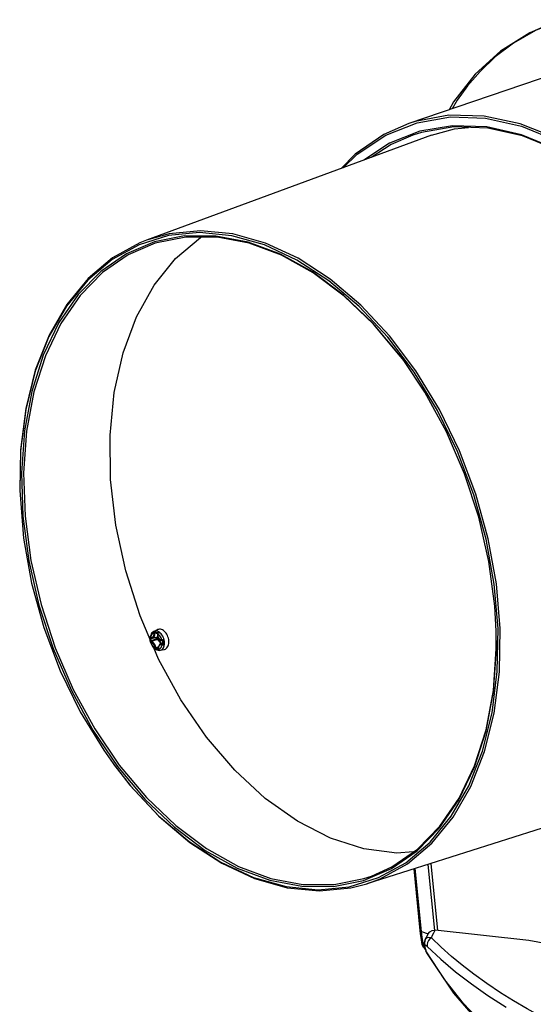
# Model space of a CAD drawing. Extents: x 0 to 420, y 0 to 297.
# Tile 43 of 65: x 338 to 355, y 133 to 165. Entities that reach past the tile are written whole.
import ezdxf

# ---------------------------------------------------------------- set-up
doc = ezdxf.new("R2010")
doc.units = 0
doc.header["$LTSCALE"] = 23.1
doc.layers.get('0').update_dxf_attribs({"linetype": 'CONTINUOUS'})
doc.layers.add('02___PRT_ALL_AXES', color=7, linetype='CONTINUOUS')

msp = doc.modelspace()

# ---------------------------------------------------------------- linework, layer by layer
at = {"color": 7, "linetype": 'CONTINUOUS'}
for p, q in [((355.569, 163.69), (350.74, 162.038)), ((351.488, 161.653), (342.056, 158.179)), ((342.782, 158.329), (341.81, 158.029)), ((342.056, 158.179), (341.828, 158.089)), ((351.271, 153.144), (350.568, 154.196)), ((337.88, 151.208), (337.852, 149.887)), ((342.294, 145.223), (342.419, 145.283)), ((342.379, 145.168), (342.338, 145.16)), ((342.343, 145.174), (342.346, 145.176)), ((342.346, 145.176), (342.345, 145.176)), ((342.409, 145.163), (342.404, 145.166)), ((342.414, 145.154), (342.414, 145.153)), ((342.414, 145.152), (342.414, 145.154)), ((342.414, 145.153), (342.414, 145.152)), ((342.414, 145.152), (342.414, 145.149)), ((342.414, 145.152), (342.414, 145.152)), ((342.414, 145.152), (342.414, 145.152)), ((342.508, 145.171), (342.477, 145.196)), ((342.699, 145.166), (342.671, 145.201)), ((342.174, 145.042), (342.173, 145.033)), ((342.174, 145.041), (342.173, 145.033)), ((342.174, 145.042), (342.174, 145.04)), ((342.174, 145.04), (342.174, 145.037)), ((342.174, 145.039), (342.174, 145.039)), ((342.179, 144.894), (342.184, 144.877)), ((342.179, 144.894), (342.179, 144.894)), ((342.184, 144.874), (342.186, 144.877)), ((342.184, 144.877), (342.184, 144.874)), ((342.184, 144.877), (342.184, 144.877)), ((342.184, 144.874), (342.184, 144.874)), ((342.184, 144.874), (342.185, 144.871)), ((342.2, 144.992), (342.203, 144.992)), ((342.205, 145.007), (342.203, 145.006)), ((342.247, 145.005), (342.417, 145.042)), ((342.376, 144.982), (342.373, 145.025)), ((342.403, 144.983), (342.4, 145.026)), ((342.417, 145.042), (342.418, 145.043)), ((342.507, 144.802), (342.583, 144.838)), ((342.564, 144.929), (342.566, 144.927)), ((342.585, 144.816), (342.577, 144.812)), ((342.581, 144.812), (342.577, 144.812)), ((342.58, 144.907), (342.58, 144.909)), ((342.583, 144.813), (342.581, 144.812)), ((342.586, 144.816), (342.586, 144.818)), ((342.64, 144.749), (342.647, 144.788)), ((342.792, 144.907), (342.787, 144.952)), ((342.348, 144.635), (342.351, 144.632)), ((342.356, 144.63), (342.351, 144.632)), ((342.445, 144.71), (342.369, 144.68)), ((342.443, 144.681), (342.384, 144.657)), ((342.429, 144.612), (342.389, 144.621)), ((342.446, 144.647), (342.442, 144.644)), ((342.446, 144.645), (342.442, 144.644)), ((342.446, 144.636), (342.447, 144.639)), ((342.447, 144.639), (342.447, 144.64)), ((342.447, 144.64), (342.449, 144.633)), ((342.507, 144.6), (342.643, 144.63)), ((342.643, 144.63), (342.65, 144.631)), ((358.928, 139.901), (349.343, 136.871)), ((350.904, 137.364), (351.105, 135.32)), ((351.159, 135.293), (350.954, 137.38)), ((351.369, 137.511), (351.588, 135.327)), ((351.462, 137.541), (351.683, 135.321)), ((348.766, 136.772), (349.738, 137.072)), ((349.343, 136.871), (349.791, 137.036)), ((351.105, 135.32), (351.105, 135.32)), ((351.159, 135.293), (351.378, 135.214)), ((354.709, 134.996), (351.608, 135.329)), ((351.295, 135.044), (351.272, 135.01)), ((351.272, 135.01), (351.272, 135.01)), ((357.836, 134.414), (354.709, 134.996)), ((351.211, 134.786), (351.232, 134.756)), ((351.224, 134.858), (351.219, 134.871)), ((351.23, 134.847), (351.224, 134.858)), ((351.227, 134.789), (351.243, 134.827)), ((351.236, 134.836), (351.23, 134.847)), ((351.232, 134.756), (351.283, 134.696)), ((351.232, 134.756), (351.232, 134.756)), ((351.243, 134.827), (351.236, 134.836)), ((351.261, 134.805), (351.243, 134.827)), ((351.252, 134.866), (351.261, 134.808)), ((351.261, 134.808), (351.267, 134.769)), ((351.267, 134.769), (351.272, 134.746)), ((351.272, 134.746), (351.298, 134.679)), ((351.282, 134.782), (351.274, 134.833)), ((351.298, 134.679), (351.282, 134.782)), ((351.286, 134.684), (351.289, 134.676)), ((351.289, 134.676), (351.304, 134.654)), ((351.931, 133.689), (351.304, 134.654)), ((353.353, 133.175), (353.962, 132.784))]:
    msp.add_line(p, q, dxfattribs=at)
for points in [[(355.742, 165.471), (354.741, 165.043), (353.779, 164.433), (352.937, 163.671), (352.222, 162.759), (352.077, 162.495)], [(355.79, 165.479), (354.931, 165.12), (354.208, 164.703), (353.603, 164.247), (353.097, 163.768), (352.68, 163.284), (352.344, 162.813), (352.173, 162.528)], [(350.74, 162.038), (349.909, 161.673), (348.959, 161.022), (348.501, 160.553)], [(349.975, 161.658), (351.013, 162.069), (352.123, 162.257), (353.281, 162.217), (354.466, 161.951), (355.652, 161.464)], [(363.201, 148.269), (363.053, 149.903), (362.741, 151.55), (362.269, 153.178), (361.647, 154.755), (360.888, 156.25), (360.006, 157.634), (359.019, 158.879), (357.946, 159.961), (356.808, 160.858), (355.628, 161.554), (354.429, 162.033), (353.234, 162.288), (352.067, 162.312), (350.952, 162.106), (350.74, 162.038)], [(351.108, 161.785), (350.095, 161.385), (349.254, 160.83)], [(359.447, 157.913), (358.915, 158.559), (357.886, 159.606), (356.795, 160.478), (355.661, 161.158), (354.508, 161.632), (353.358, 161.891), (352.234, 161.93), (351.157, 161.749), (350.869, 161.659)], [(355.63, 161.192), (354.472, 161.668), (353.318, 161.928), (352.189, 161.967), (351.108, 161.785)], [(351.488, 161.653), (352.252, 161.869), (352.717, 161.913)], [(348.568, 160.578), (349.026, 161.031), (349.975, 161.658)], [(350.869, 161.659), (350.149, 161.351), (349.495, 160.919)], [(345.99, 158.08), (344.905, 158.386), (343.836, 158.49), (342.804, 158.39), (342.056, 158.179)], [(342.315, 158.12), (341.386, 157.725), (340.538, 157.14), (339.788, 156.376), (339.149, 155.448), (338.634, 154.373), (338.251, 153.171), (338.009, 151.864), (337.912, 150.477), (337.96, 149.036), (338.155, 147.566), (338.491, 146.096), (338.963, 144.654)], [(350.568, 154.196), (350.454, 154.349), (349.55, 155.427), (348.576, 156.358), (347.549, 157.125), (346.489, 157.714), (345.416, 158.114), (344.35, 158.316), (343.31, 158.318), (342.315, 158.12)], [(345.453, 158.077), (344.391, 158.279), (343.356, 158.281), (342.335, 158.074)], [(345.954, 158.021), (344.873, 158.325), (343.809, 158.428), (342.782, 158.329)], [(341.828, 158.089), (340.926, 157.591), (340.115, 156.907), (339.41, 156.049), (338.824, 155.033), (338.369, 153.877), (338.052, 152.604), (337.879, 151.237), (337.851, 149.909)], [(341.81, 158.029), (340.913, 157.534), (340.105, 156.853), (339.404, 155.998), (338.821, 154.987), (338.367, 153.836), (338.052, 152.569), (337.88, 151.208)], [(342.335, 158.074), (341.441, 157.69), (340.597, 157.108), (339.851, 156.348), (339.215, 155.424), (338.702, 154.354), (338.321, 153.158), (338.08, 151.857), (337.983, 150.476), (338.032, 149.041), (338.225, 147.578), (338.56, 146.115), (339.03, 144.679)], [(350.568, 154.196), (350.468, 154.33), (349.568, 155.403), (348.598, 156.33), (347.576, 157.094), (346.521, 157.68), (345.453, 158.077)], [(350.915, 153.811), (350.046, 154.964), (349.097, 155.978), (348.086, 156.836), (347.032, 157.521), (345.954, 158.021)], [(350.974, 153.851), (350.1, 155.009), (349.147, 156.029), (348.132, 156.891), (347.073, 157.579), (345.99, 158.08)], [(353.57, 146.792), (353.302, 148.277), (352.893, 149.748), (352.352, 151.178), (351.689, 152.541), (350.915, 153.811)], [(353.641, 146.801), (353.371, 148.292), (352.961, 149.77), (352.418, 151.207), (351.751, 152.576), (350.974, 153.851)], [(352.585, 150.447), (351.986, 151.836), (351.271, 153.144)], [(353.634, 145.233), (353.588, 146.066), (353.393, 147.535), (353.057, 149.005), (352.585, 150.447)], [(337.852, 149.887), (337.978, 148.309), (338.246, 146.824), (338.655, 145.353), (339.196, 143.923), (339.859, 142.56), (340.633, 141.29), (340.942, 140.852)], [(351.504, 138.218), (352.209, 139.076), (352.795, 140.093), (353.25, 141.248), (353.567, 142.521), (353.739, 143.888), (353.764, 145.324), (353.641, 146.801)], [(353.668, 143.893), (353.693, 145.322), (353.57, 146.792)], [(342.294, 145.223), (342.262, 145.203), (342.233, 145.176), (342.209, 145.143), (342.19, 145.102), (342.177, 145.057), (342.174, 145.042)], [(342.304, 145.171), (342.28, 145.163), (342.257, 145.151), (342.237, 145.133), (342.22, 145.112), (342.205, 145.086), (342.194, 145.057), (342.187, 145.025)], [(342.187, 145.025), (342.196, 145.022), (342.203, 145.021), (342.21, 145.02), (342.217, 145.02), (342.225, 145.021), (342.232, 145.022), (342.238, 145.025), (342.245, 145.028), (342.252, 145.032), (342.259, 145.038), (342.266, 145.044), (342.271, 145.051), (342.276, 145.057), (342.281, 145.065), (342.285, 145.073), (342.289, 145.081), (342.292, 145.09), (342.295, 145.099), (342.298, 145.109), (342.3, 145.119), (342.302, 145.129), (342.303, 145.139), (342.304, 145.149), (342.304, 145.16), (342.304, 145.171)], [(342.247, 145.005), (342.254, 145.007), (342.261, 145.01), (342.268, 145.013), (342.275, 145.018), (342.283, 145.024), (342.29, 145.031), (342.295, 145.038), (342.3, 145.044), (342.305, 145.052), (342.31, 145.06), (342.314, 145.068), (342.317, 145.077), (342.321, 145.087), (342.324, 145.097), (342.326, 145.107), (342.328, 145.118), (342.33, 145.128), (342.331, 145.138), (342.331, 145.149), (342.332, 145.159)], [(342.477, 145.196), (342.446, 145.215), (342.413, 145.228), (342.381, 145.236), (342.349, 145.237), (342.319, 145.232), (342.294, 145.223)], [(342.304, 145.171), (342.304, 145.176), (342.304, 145.182), (342.304, 145.188), (342.305, 145.194), (342.307, 145.201), (342.31, 145.209), (342.313, 145.216)], [(342.304, 145.171), (342.308, 145.17), (342.312, 145.17), (342.316, 145.17), (342.321, 145.17)], [(342.313, 145.216), (342.311, 145.207), (342.311, 145.197), (342.313, 145.187), (342.317, 145.178), (342.321, 145.17)], [(342.335, 145.182), (342.329, 145.187), (342.323, 145.194), (342.319, 145.201), (342.315, 145.209), (342.313, 145.216)], [(342.313, 145.216), (342.318, 145.212), (342.324, 145.209), (342.332, 145.205), (342.342, 145.201), (342.353, 145.198), (342.366, 145.194)], [(342.335, 145.182), (342.332, 145.18), (342.329, 145.178), (342.325, 145.174), (342.321, 145.17)], [(342.321, 145.17), (342.324, 145.166), (342.326, 145.163), (342.329, 145.161), (342.332, 145.159)], [(342.346, 145.176), (342.344, 145.176), (342.339, 145.174), (342.336, 145.17), (342.333, 145.165), (342.332, 145.159)], [(342.338, 145.16), (342.335, 145.159), (342.332, 145.159)], [(342.345, 145.176), (342.342, 145.177), (342.339, 145.179), (342.335, 145.182)], [(342.338, 145.16), (342.339, 145.166), (342.341, 145.171), (342.343, 145.174)], [(342.346, 145.176), (342.353, 145.174), (342.375, 145.169)], [(342.366, 145.194), (342.38, 145.192), (342.393, 145.19), (342.406, 145.189), (342.417, 145.188), (342.428, 145.188), (342.439, 145.188)], [(342.375, 145.169), (342.391, 145.165), (342.405, 145.163)], [(342.404, 145.166), (342.403, 145.165), (342.403, 145.164), (342.404, 145.163), (342.405, 145.163)], [(342.439, 145.188), (342.428, 145.183), (342.419, 145.179), (342.412, 145.174), (342.407, 145.17), (342.404, 145.166)], [(342.405, 145.163), (342.406, 145.163), (342.408, 145.161), (342.411, 145.159), (342.413, 145.156), (342.414, 145.154)], [(342.414, 145.154), (342.412, 145.159), (342.409, 145.163)], [(342.414, 145.152), (342.415, 145.155), (342.418, 145.163), (342.423, 145.172), (342.43, 145.18), (342.439, 145.188)], [(342.414, 145.149), (342.414, 145.119), (342.418, 145.087), (342.426, 145.055), (342.439, 145.026), (342.455, 144.998), (342.475, 144.975), (342.497, 144.955), (342.521, 144.94), (342.547, 144.93), (342.564, 144.926)], [(342.42, 145.145), (342.417, 145.146), (342.415, 145.147), (342.414, 145.148), (342.414, 145.149)], [(342.671, 145.201), (342.641, 145.231), (342.61, 145.256), (342.577, 145.275), (342.543, 145.289), (342.51, 145.296), (342.477, 145.298), (342.446, 145.293), (342.419, 145.283)], [(342.439, 145.188), (342.434, 145.181), (342.43, 145.174), (342.427, 145.168), (342.425, 145.162), (342.423, 145.157), (342.421, 145.151), (342.42, 145.145)], [(342.42, 145.145), (342.42, 145.136), (342.42, 145.127), (342.42, 145.118), (342.421, 145.109), (342.422, 145.1), (342.423, 145.091), (342.425, 145.081), (342.428, 145.071), (342.431, 145.06), (342.436, 145.048), (342.441, 145.036), (342.447, 145.024), (342.453, 145.015), (342.459, 145.005), (342.465, 144.997), (342.472, 144.988), (342.48, 144.98), (342.487, 144.974), (342.495, 144.967), (342.505, 144.96), (342.516, 144.954), (342.528, 144.948), (342.543, 144.944), (342.56, 144.941)], [(342.56, 144.941), (342.548, 144.977), (342.533, 145.012), (342.515, 145.045), (342.494, 145.075), (342.471, 145.102), (342.446, 145.126), (342.42, 145.145)], [(342.649, 144.865), (342.646, 144.901), (342.637, 144.943), (342.625, 144.987), (342.608, 145.03), (342.587, 145.07), (342.564, 145.108), (342.537, 145.142), (342.508, 145.171)], [(342.787, 144.952), (342.777, 144.998), (342.763, 145.043), (342.745, 145.087), (342.724, 145.128), (342.699, 145.166)], [(351.76, 138.725), (352.399, 139.653), (352.914, 140.728), (353.297, 141.93), (353.539, 143.237), (353.637, 144.624), (353.634, 145.233)], [(351.768, 138.777), (352.404, 139.701), (352.917, 140.771), (353.298, 141.968), (353.539, 143.268), (353.636, 144.649), (353.633, 145.233)], [(342.173, 145.033), (342.17, 145.008), (342.17, 144.958)], [(342.17, 144.958), (342.177, 144.908), (342.179, 144.894)], [(342.171, 145.004), (342.171, 145.019), (342.173, 145.032), (342.173, 145.033)], [(342.172, 144.954), (342.171, 144.971), (342.171, 144.988), (342.171, 145.004)], [(342.179, 144.894), (342.177, 144.907), (342.175, 144.921), (342.173, 144.937), (342.172, 144.954)], [(342.173, 145.033), (342.174, 145.022), (342.177, 145.013), (342.182, 145.004), (342.187, 144.998)], [(342.193, 145.011), (342.186, 145.016), (342.18, 145.022), (342.176, 145.028), (342.174, 145.036), (342.174, 145.039)], [(342.174, 145.037), (342.176, 145.034), (342.178, 145.032), (342.18, 145.03), (342.183, 145.027), (342.187, 145.025)], [(342.193, 144.904), (342.189, 144.899), (342.185, 144.892), (342.183, 144.886), (342.183, 144.879), (342.184, 144.877)], [(342.185, 144.871), (342.188, 144.858), (342.206, 144.81), (342.228, 144.765), (342.255, 144.723), (342.286, 144.685), (342.32, 144.653), (342.357, 144.628), (342.395, 144.61), (342.434, 144.599), (342.471, 144.596), (342.507, 144.6)], [(342.197, 144.867), (342.194, 144.867), (342.191, 144.868), (342.189, 144.868), (342.187, 144.869), (342.185, 144.87), (342.185, 144.871)], [(342.186, 144.877), (342.189, 144.879), (342.195, 144.882), (342.201, 144.885)], [(342.187, 145.025), (342.187, 145.021), (342.188, 145.017), (342.19, 145.014), (342.193, 145.011)], [(342.193, 145.011), (342.193, 145.01), (342.191, 145.007), (342.189, 145.003), (342.187, 144.998)], [(342.187, 144.998), (342.19, 144.995), (342.194, 144.993), (342.197, 144.992), (342.2, 144.992)], [(342.199, 145.009), (342.198, 145.009), (342.193, 145.011)], [(342.205, 144.913), (342.202, 144.912), (342.199, 144.91), (342.196, 144.907), (342.193, 144.904)], [(342.201, 144.885), (342.2, 144.889), (342.199, 144.894), (342.196, 144.899), (342.193, 144.904)], [(342.197, 144.867), (342.197, 144.872), (342.197, 144.876), (342.199, 144.881), (342.201, 144.885)], [(342.337, 144.664), (342.335, 144.678), (342.332, 144.691), (342.329, 144.703), (342.325, 144.716), (342.321, 144.729), (342.316, 144.742), (342.311, 144.754), (342.305, 144.766), (342.299, 144.777), (342.293, 144.787), (342.286, 144.797), (342.28, 144.806), (342.273, 144.815), (342.265, 144.823), (342.258, 144.831), (342.251, 144.837), (342.243, 144.844), (342.233, 144.851), (342.222, 144.858), (342.21, 144.863), (342.197, 144.867)], [(342.197, 144.867), (342.209, 144.831), (342.224, 144.796), (342.242, 144.763), (342.263, 144.733), (342.286, 144.706), (342.311, 144.682), (342.337, 144.664)], [(342.199, 145.009), (342.211, 145.006), (342.228, 145.004), (342.247, 145.005)], [(342.203, 145.006), (342.201, 145.002), (342.2, 144.998), (342.2, 144.992)], [(342.201, 144.885), (342.206, 144.886), (342.21, 144.887), (342.213, 144.888), (342.217, 144.889)], [(342.373, 145.025), (342.32, 145.014), (342.263, 145.004), (342.203, 144.992)], [(342.203, 144.992), (342.204, 144.998), (342.206, 145.003), (342.208, 145.006)], [(342.204, 144.953), (342.204, 144.966), (342.203, 144.98), (342.203, 144.992)], [(342.208, 144.914), (342.207, 144.926), (342.205, 144.939), (342.204, 144.953)], [(342.208, 144.914), (342.206, 144.913), (342.205, 144.913)], [(342.217, 144.889), (342.214, 144.892), (342.211, 144.896), (342.208, 144.901), (342.206, 144.907), (342.205, 144.913)], [(342.376, 144.982), (342.323, 144.961), (342.267, 144.938), (342.208, 144.914)], [(342.224, 144.892), (342.219, 144.894), (342.216, 144.898), (342.212, 144.902), (342.21, 144.908), (342.208, 144.914)], [(342.217, 144.889), (342.22, 144.891), (342.224, 144.892)], [(342.363, 144.676), (342.36, 144.69), (342.358, 144.704), (342.354, 144.717), (342.35, 144.73), (342.345, 144.744), (342.34, 144.757), (342.334, 144.77), (342.328, 144.782), (342.322, 144.793), (342.315, 144.804), (342.309, 144.814), (342.301, 144.824), (342.294, 144.833), (342.286, 144.842), (342.279, 144.85), (342.271, 144.857), (342.263, 144.864), (342.253, 144.871), (342.242, 144.878), (342.23, 144.884), (342.217, 144.889)], [(342.39, 144.96), (342.338, 144.939), (342.282, 144.916), (342.224, 144.892)], [(342.375, 145.033), (342.374, 145.03), (342.373, 145.025)], [(342.373, 145.025), (342.378, 145.026), (342.384, 145.027), (342.39, 145.027), (342.395, 145.027), (342.4, 145.026)], [(342.403, 144.983), (342.398, 144.984), (342.392, 144.984), (342.387, 144.984), (342.381, 144.983), (342.376, 144.982)], [(342.376, 144.982), (342.377, 144.976), (342.379, 144.971), (342.382, 144.966), (342.386, 144.962), (342.39, 144.96)], [(342.39, 144.96), (342.394, 144.963), (342.398, 144.967), (342.4, 144.972), (342.402, 144.977), (342.403, 144.983)], [(342.446, 144.927), (342.435, 144.935), (342.425, 144.943), (342.414, 144.949), (342.402, 144.955), (342.39, 144.96)], [(342.4, 145.026), (342.413, 145.025), (342.425, 145.026)], [(342.441, 144.964), (342.429, 144.972), (342.416, 144.978), (342.403, 144.983)], [(342.418, 145.043), (342.429, 145.046), (342.43, 145.046)], [(342.425, 145.026), (342.437, 145.028), (342.438, 145.028)], [(342.546, 144.82), (342.542, 144.833), (342.534, 144.85), (342.526, 144.866), (342.517, 144.882), (342.507, 144.897), (342.497, 144.912), (342.486, 144.925), (342.475, 144.936), (342.464, 144.947), (342.452, 144.956), (342.441, 144.964)], [(342.508, 144.802), (342.505, 144.8), (342.486, 144.788), (342.469, 144.77), (342.457, 144.749), (342.448, 144.725), (342.443, 144.697), (342.443, 144.668), (342.447, 144.64)], [(342.522, 144.808), (342.517, 144.823), (342.51, 144.838), (342.503, 144.853), (342.494, 144.868), (342.485, 144.882), (342.476, 144.895), (342.466, 144.907), (342.456, 144.917), (342.446, 144.927)], [(342.57, 144.783), (342.559, 144.785), (342.548, 144.786), (342.539, 144.786), (342.53, 144.786), (342.521, 144.784), (342.513, 144.781), (342.505, 144.778), (342.497, 144.774), (342.489, 144.769), (342.482, 144.763), (342.476, 144.757), (342.471, 144.75), (342.467, 144.744), (342.463, 144.737), (342.459, 144.73), (342.456, 144.722), (342.454, 144.714), (342.452, 144.706), (342.45, 144.697), (342.449, 144.687), (342.449, 144.676), (342.449, 144.665), (342.451, 144.652), (342.453, 144.637)], [(342.453, 144.637), (342.477, 144.645), (342.5, 144.657), (342.52, 144.675), (342.537, 144.696), (342.552, 144.722), (342.563, 144.751), (342.57, 144.783)], [(342.507, 144.6), (342.515, 144.602), (342.543, 144.613), (342.569, 144.63), (342.592, 144.653), (342.612, 144.681), (342.628, 144.713), (342.64, 144.749)], [(342.572, 144.809), (342.561, 144.811), (342.551, 144.811), (342.542, 144.811), (342.533, 144.81), (342.523, 144.807), (342.515, 144.805), (342.508, 144.802)], [(342.56, 144.941), (342.565, 144.941), (342.569, 144.941), (342.575, 144.942), (342.581, 144.943), (342.588, 144.944), (342.596, 144.945), (342.605, 144.947)], [(342.56, 144.941), (342.561, 144.937), (342.562, 144.933), (342.564, 144.929)], [(342.566, 144.927), (342.565, 144.927), (342.564, 144.926), (342.564, 144.926)], [(342.564, 144.926), (342.565, 144.926), (342.571, 144.924), (342.575, 144.92), (342.579, 144.914), (342.58, 144.909), (342.58, 144.907)], [(342.605, 144.947), (342.594, 144.941), (342.585, 144.936), (342.577, 144.932), (342.57, 144.929), (342.566, 144.927)], [(342.58, 144.909), (342.579, 144.915), (342.576, 144.92), (342.572, 144.924), (342.566, 144.927)], [(342.57, 144.783), (342.57, 144.787), (342.571, 144.792), (342.573, 144.796), (342.575, 144.8)], [(342.616, 144.776), (342.607, 144.776), (342.599, 144.777), (342.592, 144.778), (342.586, 144.779), (342.581, 144.78), (342.576, 144.781), (342.57, 144.783)], [(342.572, 144.809), (342.571, 144.808), (342.572, 144.806), (342.573, 144.803), (342.575, 144.8)], [(342.577, 144.812), (342.574, 144.811), (342.572, 144.809)], [(342.572, 144.809), (342.577, 144.81), (342.582, 144.812)], [(342.575, 144.8), (342.58, 144.803), (342.583, 144.807)], [(342.575, 144.8), (342.579, 144.795), (342.586, 144.79), (342.595, 144.784), (342.605, 144.779), (342.616, 144.776)], [(342.58, 144.909), (342.582, 144.914), (342.586, 144.92), (342.591, 144.928), (342.597, 144.937), (342.605, 144.947)], [(342.58, 144.907), (342.58, 144.894), (342.581, 144.863)], [(342.581, 144.863), (342.584, 144.832), (342.586, 144.818)], [(342.586, 144.818), (342.586, 144.818), (342.585, 144.817), (342.584, 144.814), (342.582, 144.812)], [(342.583, 144.807), (342.586, 144.811), (342.586, 144.816)], [(342.616, 144.776), (342.607, 144.783), (342.6, 144.792), (342.593, 144.8), (342.589, 144.808), (342.586, 144.816)], [(342.605, 144.947), (342.602, 144.935), (342.599, 144.922), (342.597, 144.907), (342.596, 144.892), (342.596, 144.876), (342.596, 144.858)], [(342.596, 144.858), (342.598, 144.841), (342.6, 144.824), (342.604, 144.81), (342.607, 144.797), (342.611, 144.785), (342.616, 144.776)], [(342.647, 144.788), (342.65, 144.829), (342.649, 144.865)], [(342.767, 144.743), (342.78, 144.78), (342.789, 144.82), (342.792, 144.863), (342.792, 144.907)], [(338.963, 144.654), (339.562, 143.265), (340.277, 141.957)], [(339.03, 144.679), (339.626, 143.297), (340.337, 141.994), (341.151, 140.795), (342.051, 139.722), (343.021, 138.795), (344.043, 138.032), (345.098, 137.445), (346.166, 137.048), (347.228, 136.846), (348.263, 136.844), (349.252, 137.041), (349.5, 137.125)], [(342.351, 144.632), (342.347, 144.635), (342.344, 144.639), (342.341, 144.644), (342.339, 144.648), (342.338, 144.653), (342.337, 144.658), (342.337, 144.664)], [(342.337, 144.664), (342.34, 144.663), (342.344, 144.662), (342.349, 144.662), (342.354, 144.663)], [(342.354, 144.663), (342.35, 144.655), (342.348, 144.648), (342.347, 144.641), (342.348, 144.635)], [(342.351, 144.632), (342.352, 144.633), (342.355, 144.635), (342.359, 144.639), (342.364, 144.643), (342.369, 144.647)], [(342.363, 144.676), (342.36, 144.674), (342.358, 144.671), (342.356, 144.667), (342.354, 144.663)], [(342.354, 144.663), (342.358, 144.659), (342.363, 144.655), (342.366, 144.651), (342.369, 144.647)], [(342.389, 144.621), (342.378, 144.623), (342.369, 144.626), (342.362, 144.628), (342.356, 144.63)], [(342.369, 144.68), (342.366, 144.678), (342.363, 144.676)], [(342.363, 144.676), (342.365, 144.671), (342.368, 144.666), (342.373, 144.661), (342.377, 144.658), (342.381, 144.656)], [(342.384, 144.657), (342.38, 144.66), (342.376, 144.663), (342.373, 144.668), (342.37, 144.674), (342.369, 144.68)], [(342.369, 144.647), (342.373, 144.65), (342.376, 144.652), (342.379, 144.654), (342.381, 144.656)], [(342.381, 144.656), (342.383, 144.657), (342.384, 144.657)], [(342.411, 144.651), (342.401, 144.653), (342.392, 144.655), (342.384, 144.657)], [(342.442, 144.644), (342.432, 144.646), (342.422, 144.648), (342.411, 144.651)], [(342.477, 144.603), (342.466, 144.605), (342.454, 144.607), (342.442, 144.609), (342.429, 144.612)], [(342.439, 144.643), (342.438, 144.641), (342.437, 144.638), (342.437, 144.635), (342.438, 144.632)], [(342.438, 144.632), (342.443, 144.634), (342.446, 144.636)], [(342.438, 144.632), (342.442, 144.626), (342.448, 144.619), (342.456, 144.612), (342.465, 144.607), (342.477, 144.603)], [(342.442, 144.644), (342.441, 144.644), (342.439, 144.643)], [(342.439, 144.643), (342.444, 144.643), (342.446, 144.644)], [(342.453, 144.637), (342.45, 144.638), (342.448, 144.639), (342.447, 144.64), (342.447, 144.64)], [(342.477, 144.603), (342.467, 144.609), (342.459, 144.616), (342.453, 144.624), (342.449, 144.633)], [(342.453, 144.637), (342.455, 144.632), (342.456, 144.627), (342.459, 144.622), (342.462, 144.617), (342.466, 144.612), (342.471, 144.607), (342.477, 144.603)], [(342.65, 144.631), (342.679, 144.642), (342.706, 144.66), (342.73, 144.682), (342.751, 144.71), (342.767, 144.743)], [(351.443, 138.248), (352.145, 139.103), (352.728, 140.114), (353.181, 141.265), (353.497, 142.532), (353.668, 143.893)], [(340.277, 141.957), (341.094, 140.752), (341.998, 139.674), (342.973, 138.743), (343.999, 137.976), (345.059, 137.387), (346.132, 136.987), (347.199, 136.785), (348.239, 136.783), (349.233, 136.981)], [(340.942, 140.852), (341.502, 140.137), (342.452, 139.123), (343.462, 138.265), (344.516, 137.58), (345.594, 137.08), (346.675, 136.776), (347.739, 136.673), (348.766, 136.772)], [(340.956, 140.834), (341.518, 140.116), (342.472, 139.096), (343.487, 138.235), (344.546, 137.547), (345.628, 137.045), (346.714, 136.739), (347.783, 136.636), (348.815, 136.735), (349.343, 136.871)], [(349.233, 136.981), (350.162, 137.376), (351.01, 137.961), (351.76, 138.725)], [(349.5, 137.125), (350.177, 137.435), (351.021, 138.017), (351.768, 138.777)], [(349.738, 137.072), (350.636, 137.567), (351.443, 138.248)], [(349.791, 137.036), (350.693, 137.534), (351.504, 138.218)], [(351.105, 135.32), (351.119, 135.217), (351.144, 135.027), (351.158, 134.929)], [(351.158, 135.294), (351.121, 135.303), (351.105, 135.32)], [(351.211, 134.902), (351.185, 135.093), (351.158, 135.294)], [(351.364, 135.194), (351.37, 135.205), (351.43, 135.275), (351.508, 135.318), (351.608, 135.329)], [(351.491, 135.08), (351.528, 135.163), (351.567, 135.246), (351.608, 135.329)], [(351.272, 135.01), (351.264, 134.99), (351.249, 134.914), (351.252, 134.866)], [(351.295, 135.044), (351.266, 134.978), (351.259, 134.905), (351.274, 134.833)], [(351.364, 135.194), (351.31, 135.089), (351.272, 135.01)], [(351.491, 135.08), (351.405, 135.091), (351.344, 135.079), (351.295, 135.044)], [(351.491, 135.08), (351.432, 135.041), (351.386, 134.99), (351.355, 134.928), (351.343, 134.86), (351.351, 134.791)], [(356.186, 131.925), (355.636, 132.197), (355.136, 132.46), (354.657, 132.727), (354.208, 132.993), (353.78, 133.261), (353.321, 133.568), (352.89, 133.877), (352.508, 134.17), (352.154, 134.463), (351.806, 134.773), (351.491, 135.08)], [(351.158, 134.929), (351.174, 134.912), (351.211, 134.902)], [(351.158, 134.929), (351.174, 134.861), (351.211, 134.786)], [(351.219, 134.871), (351.214, 134.886), (351.211, 134.902)], [(351.232, 134.756), (351.229, 134.761), (351.227, 134.789)], [(351.252, 134.866), (351.254, 134.857), (351.274, 134.833)], [(351.267, 134.769), (351.273, 134.738), (351.286, 134.684)], [(351.274, 134.833), (351.293, 134.834), (351.317, 134.821), (351.351, 134.791)], [(351.286, 134.684), (351.314, 134.607), (351.345, 134.547)], [(351.298, 134.679), (351.3, 134.671), (351.302, 134.663), (351.304, 134.654)], [(351.304, 134.654), (351.331, 134.573), (351.345, 134.547)], [(351.351, 134.791), (351.799, 134.368), (352.289, 133.954), (352.814, 133.552), (353.353, 133.175)], [(351.345, 134.547), (352.217, 133.244), (353.077, 132.251)], [(353.118, 132.303), (352.549, 132.906), (351.931, 133.689)]]:
    msp.add_lwpolyline(points, dxfattribs=at)
at = {"layer": '02___PRT_ALL_AXES', "color": 7, "linetype": 'CONTINUOUS'}
for p, q in [((342.398, 145.038), (342.395, 144.998)), ((350.34, 137.886), (349.249, 138.027)), ((350.887, 137.925), (350.34, 137.886))]:
    msp.add_line(p, q, dxfattribs=at)
for points in [[(343.013, 157.57), (343.836, 158.267), (343.861, 158.28)], [(340.861, 150.249), (340.843, 151.723), (340.983, 153.132), (341.278, 154.446), (341.72, 155.64), (342.303, 156.688), (343.013, 157.57)], [(342.196, 144.901), (341.838, 145.738), (341.364, 147.226), (341.035, 148.74), (340.861, 150.249)], [(349.249, 138.027), (348.145, 138.381), (347.049, 138.942), (345.984, 139.697), (344.972, 140.632), (344.033, 141.727), (343.187, 142.96), (342.45, 144.306), (342.29, 144.681)]]:
    msp.add_lwpolyline(points, dxfattribs=at)

doc.saveas('drawing.dxf')
